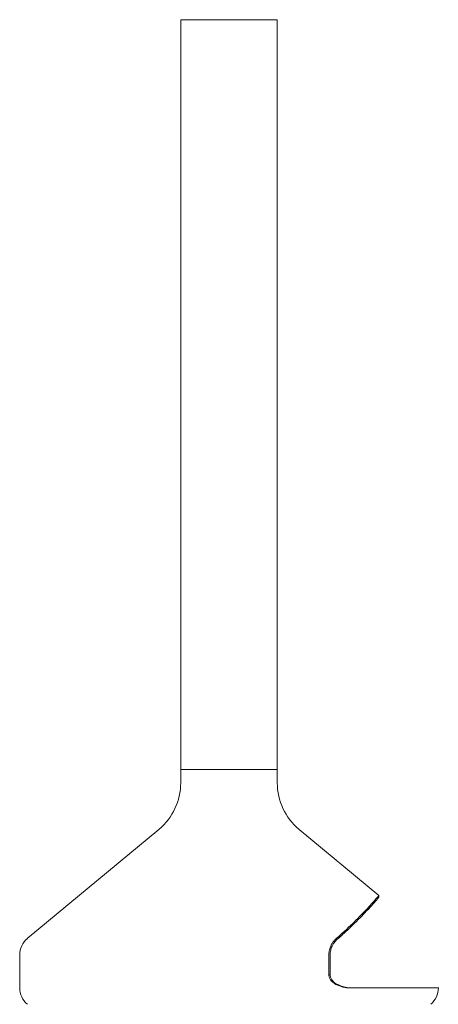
# Model space of a CAD drawing. Header units: millimetres. Extents: x 10286 to 14410, y 4410 to 8907.
# Tile 11 of 11: x 13460 to 14410, y 6675 to 8907. Entities that reach past the tile are written whole.
import ezdxf

# ---------------------------------------------------------------- set-up
doc = ezdxf.new("R2010")
doc.units = ezdxf.units.MM

msp = doc.modelspace()

# ---------------------------------------------------------------- linework, layer by layer
at = {"color": 7, "linetype": 'Continuous', "lineweight": 15}
for p, q in [((13825.1, 8906.9), (13825.1, 7206.9)), ((13825.1, 8906.9), (14044.1, 8906.9)), ((14044.1, 7206.9), (14044.1, 8906.9)), ((13825.1, 7206.9), (13825.1, 7176.9)), ((13825.1, 7206.9), (14044.1, 7206.9)), ((13825.1, 7206.9), (14044.1, 7206.9)), ((14044.1, 7176.9), (14044.1, 7206.9)), ((13775.6, 7071.5), (13476.9, 6823.8)), ((14274.6, 6921.4), (14093.6, 7071.5)), ((14274.6, 6917.5), (14274.6, 6921.4)), ((13459.6, 6786.9), (13459.6, 6711.9)), ((14161.1, 6741.9), (14161.1, 6786.9)), ((14164, 6786.9), (14164, 6741.9)), ((14161.1, 6741.9), (14164, 6741.9))]:
    msp.add_line(p, q, dxfattribs=at)
at = {"color": 7, "linetype": 'Continuous', "lineweight": 15, "flags": 128}
msp.add_lwpolyline([(14213.1, 6711.9), (14223.5, 6711.9), (14233.7, 6711.9), (14243.7, 6711.9), (14253.4, 6711.9), (14263, 6711.9), (14272.2, 6711.9), (14281.2, 6711.9), (14290, 6711.9), (14298.5, 6711.9), (14306.7, 6711.9), (14314.7, 6711.9), (14322.3, 6711.9), (14329.7, 6711.9), (14336.7, 6711.9), (14343.5, 6711.9), (14350, 6711.9), (14356.1, 6711.9), (14361.9, 6711.9), (14367.5, 6711.9), (14372.6, 6711.9), (14377.5, 6711.9), (14382, 6711.9), (14386.2, 6711.9), (14390.1, 6711.9), (14393.6, 6711.9), (14396.8, 6711.9), (14399.6, 6711.9), (14402.1, 6711.9), (14404.2, 6711.9), (14406, 6711.9), (14407.4, 6711.9), (14408.5, 6711.9), (14409.2, 6711.9), (14409.5, 6711.9), (14409.6, 6711.9)], dxfattribs=at)
at = {"color": 7, "linetype": 'Continuous', "lineweight": 15}
for centre, radius, start, end in [((13688.1, 7176.9), 136.9, 309.67, 360), ((14181, 7176.9), 136.9, 180, 230.33), ((13507.6, 6786.9), 48, 129.67, 180), ((13507.6, 6711.9), 48, 180, 230.33), ((14361.6, 6711.9), 48, 309.67, 0)]:
    msp.add_arc(centre, radius, start, end, dxfattribs=at)
for points, knots in [([(14177.8, 6823.8), (14185.4, 6830.5), (14192.6, 6837), (14206.1, 6849.5), (14212.5, 6855.5), (14224.3, 6867.1), (14229.8, 6872.6), (14239.9, 6882.9), (14244.5, 6887.8), (14252.9, 6896.8), (14256.6, 6900.8), (14260.2, 6904.9), (14260.6, 6905.3), (14261.4, 6906.2), (14262.5, 6907.5), (14263.6, 6908.7), (14265.6, 6911), (14266.9, 6912.4), (14270.1, 6916.2), (14271.8, 6918.1), (14274, 6920.7), (14274.6, 6921.4), (14274.6, 6921.4)], [0, 0, 0, 0, 0.125, 0.125, 0.25, 0.25, 0.375, 0.375, 0.5, 0.5, 0.625, 0.625, 0.640625, 0.640625, 0.65625, 0.6875, 0.6875, 0.75, 0.75, 0.875, 0.875, 1, 1, 1, 1]), ([(14274.6, 6917.5), (14274.6, 6917.5), (14274, 6916.8), (14271.9, 6914.3), (14270.3, 6912.4), (14266, 6907.5), (14263.4, 6904.5), (14258.7, 6899.3), (14257, 6897.4), (14254.7, 6894.9), (14254.2, 6894.4), (14253.3, 6893.3), (14252.8, 6892.8), (14251.4, 6891.2), (14250.4, 6890.2), (14245.2, 6884.6), (14240.7, 6879.9), (14230.7, 6869.6), (14225.3, 6864.2), (14213.7, 6852.8), (14207.4, 6846.8), (14194.1, 6834.5), (14187.1, 6828.1), (14179.6, 6821.5)], [0, 0, 0, 0, 0.125, 0.125, 0.25, 0.25, 0.375, 0.375, 0.4375, 0.4375, 0.453125, 0.453125, 0.46875, 0.46875, 0.5, 0.5, 0.625, 0.625, 0.75, 0.75, 0.875, 0.875, 1, 1, 1, 1]), ([(14161.1, 6786.9), (14161.1, 6788.3), (14161.2, 6791.3), (14161.9, 6795.9), (14163, 6800.6), (14164.5, 6805), (14166.3, 6809.1), (14168.4, 6812.7), (14170.9, 6816.5), (14174.1, 6820.3), (14176.6, 6822.7), (14177.8, 6823.8)], [0, 0, 0, 0, 0.083496, 0.167045, 0.268558, 0.370231, 0.472383, 0.574936, 0.677321, 0.838603, 1, 1, 1, 1]), ([(14179.6, 6821.5), (14178.5, 6820.5), (14176.3, 6818.5), (14173.2, 6814.7), (14170.5, 6810.6), (14168.3, 6806.4), (14166.6, 6802.3), (14165.2, 6797.6), (14164.4, 6793.3), (14164.1, 6789.7), (14164.1, 6787.8), (14164, 6786.9)], [0, 0, 0, 0, 0.151947, 0.304116, 0.455651, 0.56303, 0.670294, 0.778974, 0.887427, 0.943718, 1, 1, 1, 1]), ([(14213.1, 6711.9), (14210.4, 6711.9), (14205.2, 6712), (14197.2, 6713.1), (14189.2, 6714.9), (14182.5, 6717.4), (14177.1, 6720), (14173, 6722.5), (14169.1, 6725.6), (14166.1, 6728.8), (14163.9, 6731.9), (14162.5, 6734.7), (14161.5, 6737.8), (14161.1, 6740.2), (14161.1, 6741.6), (14161.1, 6741.9)], [0, 0, 0, 0, 0.13055, 0.261617, 0.392361, 0.522467, 0.595048, 0.667589, 0.740764, 0.813787, 0.857225, 0.90061, 0.94452, 0.988373, 1, 1, 1, 1]), ([(14164, 6741.9), (14164.1, 6740.9), (14164.2, 6739.1), (14164.9, 6736.2), (14166, 6733.3), (14168, 6730.1), (14170.7, 6726.8), (14174.5, 6723.6), (14178.8, 6720.7), (14183.5, 6718.2), (14189, 6716), (14195.3, 6714.2), (14202.2, 6712.8), (14209.2, 6712), (14213.7, 6711.9), (14216, 6711.9)], [0, 0, 0, 0, 0.037049, 0.074121, 0.11916, 0.16427, 0.232358, 0.300596, 0.381975, 0.463669, 0.545253, 0.658674, 0.772452, 0.886378, 1, 1, 1, 1])]:
    msp.add_open_spline(points, degree=3, knots=knots, dxfattribs=at)

doc.saveas('drawing.dxf')
